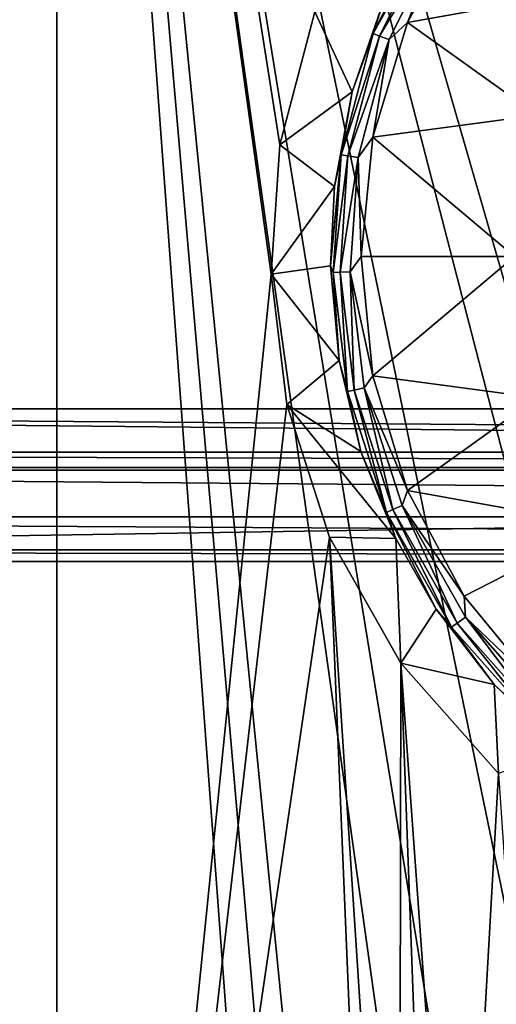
# Model space of a CAD drawing. Header units: metres. Extents: x 1237 to 1550, y -594 to -383.
# Tile 35 of 47: x 1479 to 1487, y -490 to -474. Entities that reach past the tile are written whole.
import ezdxf

# ---------------------------------------------------------------- set-up
doc = ezdxf.new("R2010")
doc.units = ezdxf.units.M

msp = doc.modelspace()

# ---------------------------------------------------------------- linework, layer by layer
at = {"layer": 'None'}
for points in [[(1452.314331, -480.297882, -608), (1479.814331, -412.797882, -608), (1452.314331, -385.297882, -608)], [(1452.314331, -480.297882, -609.5), (1452.314331, -385.297882, -609.5), (1479.814331, -412.797882, -609.5)], [(1479.814331, -452.797882, -608), (1479.814331, -412.797882, -608), (1452.314331, -480.297882, -608)], [(1452.314331, -480.297882, -609.5), (1479.814331, -412.797882, -609.5), (1479.814331, -452.797882, -609.5)], [(1547.314331, -480.297882, -608), (1479.814331, -452.797882, -608), (1452.314331, -480.297882, -608)], [(1547.314331, -480.297882, -609.5), (1452.314331, -480.297882, -609.5), (1519.814331, -452.797882, -609.5)], [(1519.814331, -452.797882, -609.5), (1452.314331, -480.297882, -609.5), (1479.814331, -452.797882, -609.5)], [(1519.814331, -452.797882, -608), (1479.814331, -452.797882, -608), (1547.314331, -480.297882, -608)], [(1479.814331, -452.797882, 103), (1479.814331, -512.797913, 103), (1479.814331, -452.797882, 130)], [(1479.814331, -512.797913, 103), (1479.814331, -512.797913, 130), (1479.814331, -452.797882, 130)], [(1491.030396, -491.673859, 130), (1493.64502, -491.106201, 130), (1479.814331, -452.797882, 130)], [(1493.64502, -491.106201, 130), (1494.814331, -491.047882, 130), (1479.814331, -452.797882, 130)], [(1479.814331, -452.797882, 130), (1494.814331, -491.047882, 130), (1509.814331, -452.797882, 130)], [(1479.814331, -512.797913, 130), (1483.333618, -500.29657, 130), (1479.814331, -452.797882, 130)], [(1483.333618, -500.29657, 130), (1483.791748, -498.727783, 130), (1479.814331, -452.797882, 130)], [(1479.814331, -452.797882, 130), (1483.791748, -498.727783, 130), (1484.248657, -497.656982, 130)], [(1484.248657, -497.656982, 130), (1485.765869, -495.301971, 130), (1479.814331, -452.797882, 130)], [(1485.765869, -495.301971, 130), (1486.585449, -494.410553, 130), (1479.814331, -452.797882, 130)], [(1479.814331, -452.797882, 130), (1486.585449, -494.410553, 130), (1488.127808, -493.135956, 130)], [(1488.127808, -493.135956, 130), (1489.981812, -492.087616, 130), (1479.814331, -452.797882, 130)], [(1489.981812, -492.087616, 130), (1491.030396, -491.673859, 130), (1479.814331, -452.797882, 130)], [(1484.04248, -473.790741, 103), (1483.467651, -475.968292, 103), (1479.814331, -452.797882, 103)], [(1483.467651, -475.968292, 103), (1483.324951, -478.08548, 103), (1479.814331, -452.797882, 103)], [(1479.814331, -452.797882, 103), (1483.324951, -478.08548, 103), (1479.814331, -512.797913, 103)], [(1484.995483, -474.145874, 73.503029), (1485.170898, -473.603394, 73.683342), (1485.944336, -472.223816, 73.503029)], [(1485.944336, -472.223816, 73.503029), (1486.040039, -472.283905, 73.339661), (1484.995483, -474.145874, 73.503029)], [(1486.040039, -472.283905, 73.339661), (1485.101318, -474.185242, 73.339661), (1484.995483, -474.145874, 73.503029)], [(1486.040039, -472.283905, 73.339661), (1486.181274, -472.372711, 73.233414), (1485.101318, -474.185242, 73.339661)], [(1485.560303, -473.964783, 73.199997), (1486.485962, -472.233093, 73.199997), (1488.746704, -473.389496, 73.199997)], [(1486.485962, -472.233093, 73.199997), (1485.560303, -473.964783, 73.199997), (1486.181274, -472.372711, 73.233414)], [(1486.181274, -472.372711, 73.233414), (1485.257813, -474.243439, 73.233414), (1485.101318, -474.185242, 73.339661)], [(1485.560303, -473.964783, 73.199997), (1485.257813, -474.243439, 73.233414), (1486.181274, -472.372711, 73.233414)], [(1487.681396, -475.480255, 73.199997), (1485.560303, -473.964783, 73.199997), (1488.746704, -473.389496, 73.199997)], [(1485.170898, -473.603394, 73.683342), (1484.650879, -475.097443, 73.683342), (1484.04248, -473.790741, 103)], [(1484.650879, -475.097443, 73.683342), (1485.170898, -473.603394, 73.683342), (1484.995483, -474.145874, 73.503029)], [(1484.04248, -473.790741, 103), (1484.650879, -475.097443, 73.683342), (1483.467651, -475.968292, 103)], [(1484.990356, -475.843781, 73.199997), (1485.560303, -473.964783, 73.199997), (1487.681396, -475.480255, 73.199997)], [(1485.560303, -473.964783, 73.199997), (1484.990356, -475.843781, 73.199997), (1485.257813, -474.243439, 73.233414)], [(1484.471924, -476.130371, 73.503029), (1484.650879, -475.097443, 73.683342), (1484.995483, -474.145874, 73.503029)], [(1484.995483, -474.145874, 73.503029), (1485.101318, -474.185242, 73.339661), (1484.471924, -476.130371, 73.503029)], [(1485.101318, -474.185242, 73.339661), (1484.583374, -476.148346, 73.339661), (1484.471924, -476.130371, 73.503029)], [(1485.101318, -474.185242, 73.339661), (1485.257813, -474.243439, 73.233414), (1484.583374, -476.148346, 73.339661)], [(1485.257813, -474.243439, 73.233414), (1484.748169, -476.174927, 73.233414), (1484.583374, -476.148346, 73.339661)], [(1484.990356, -475.843781, 73.199997), (1484.748169, -476.174927, 73.233414), (1485.257813, -474.243439, 73.233414)], [(1484.650879, -475.097443, 73.683342), (1484.360718, -476.652649, 73.683342), (1483.467651, -475.968292, 103)], [(1484.471924, -476.130371, 73.503029), (1484.360718, -476.652649, 73.683342), (1484.650879, -475.097443, 73.683342)], [(1487.314331, -477.797882, 73.199997), (1484.990356, -475.843781, 73.199997), (1487.681396, -475.480255, 73.199997)], [(1484.990356, -475.843781, 73.199997), (1484.797852, -477.797882, 73.199997), (1484.748169, -476.174927, 73.233414)], [(1487.314331, -477.797882, 73.199997), (1484.797852, -477.797882, 73.199997), (1484.990356, -475.843781, 73.199997)], [(1483.467651, -475.968292, 103), (1484.360718, -476.652649, 73.683342), (1483.324951, -478.08548, 103)], [(1484.341553, -478.059296, 73.503029), (1484.299316, -477.950531, 73.683342), (1484.471924, -476.130371, 73.503029)], [(1484.299316, -477.950531, 73.683342), (1484.360718, -476.652649, 73.683342), (1484.471924, -476.130371, 73.503029)], [(1484.471924, -476.130371, 73.503029), (1484.583374, -476.148346, 73.339661), (1484.341553, -478.059296, 73.503029)], [(1484.583374, -476.148346, 73.339661), (1484.454468, -478.056458, 73.339661), (1484.341553, -478.059296, 73.503029)], [(1484.583374, -476.148346, 73.339661), (1484.748169, -476.174927, 73.233414), (1484.454468, -478.056458, 73.339661)], [(1484.748169, -476.174927, 73.233414), (1484.621338, -478.052307, 73.233414), (1484.454468, -478.056458, 73.339661)], [(1484.797852, -477.797882, 73.199997), (1484.621338, -478.052307, 73.233414), (1484.748169, -476.174927, 73.233414)], [(1484.360718, -476.652649, 73.683342), (1484.299316, -477.950531, 73.683342), (1483.324951, -478.08548, 103)], [(1483.324951, -478.08548, 103), (1484.299316, -477.950531, 73.683342), (1484.4375, -479.504028, 73.683342)], [(1484.4375, -479.504028, 73.683342), (1484.299316, -477.950531, 73.683342), (1484.341553, -478.059296, 73.503029)], [(1484.797852, -477.797882, 73.199997), (1484.990356, -479.751984, 73.199997), (1484.621338, -478.052307, 73.233414)], [(1484.990356, -479.751984, 73.199997), (1484.797852, -477.797882, 73.199997), (1487.314331, -477.797882, 73.199997)], [(1487.681396, -480.115509, 73.199997), (1484.990356, -479.751984, 73.199997), (1487.314331, -477.797882, 73.199997)], [(1483.324951, -478.08548, 103), (1483.580322, -480.225983, 103), (1479.814331, -512.797913, 103)], [(1483.324951, -478.08548, 103), (1484.4375, -479.504028, 73.683342), (1483.580322, -480.225983, 103)], [(1484.341553, -478.059296, 73.503029), (1484.454468, -478.056458, 73.339661), (1484.574951, -480.012054, 73.503029)], [(1484.574951, -480.012054, 73.503029), (1484.4375, -479.504028, 73.683342), (1484.341553, -478.059296, 73.503029)], [(1484.454468, -478.056458, 73.339661), (1484.621338, -478.052307, 73.233414), (1484.685425, -479.988159, 73.339661)], [(1484.454468, -478.056458, 73.339661), (1484.685425, -479.988159, 73.339661), (1484.574951, -480.012054, 73.503029)], [(1484.621338, -478.052307, 73.233414), (1484.848511, -479.952881, 73.233414), (1484.685425, -479.988159, 73.339661)], [(1484.990356, -479.751984, 73.199997), (1484.848511, -479.952881, 73.233414), (1484.621338, -478.052307, 73.233414)], [(1484.4375, -479.504028, 73.683342), (1484.796143, -480.995667, 73.683342), (1483.580322, -480.225983, 103)], [(1484.796143, -480.995667, 73.683342), (1484.4375, -479.504028, 73.683342), (1484.574951, -480.012054, 73.503029)], [(1484.990356, -479.751984, 73.199997), (1485.560303, -481.631012, 73.199997), (1484.848511, -479.952881, 73.233414)], [(1485.560303, -481.631012, 73.199997), (1484.990356, -479.751984, 73.199997), (1487.681396, -480.115509, 73.199997)], [(1484.574951, -480.012054, 73.503029), (1484.685425, -479.988159, 73.339661), (1485.214722, -481.992371, 73.503029)], [(1485.214722, -481.992371, 73.503029), (1484.796143, -480.995667, 73.683342), (1484.574951, -480.012054, 73.503029)], [(1484.685425, -479.988159, 73.339661), (1484.848511, -479.952881, 73.233414), (1485.318237, -481.947174, 73.339661)], [(1484.685425, -479.988159, 73.339661), (1485.318237, -481.947174, 73.339661), (1485.214722, -481.992371, 73.503029)], [(1484.848511, -479.952881, 73.233414), (1485.471191, -481.880341, 73.233414), (1485.318237, -481.947174, 73.339661)], [(1485.560303, -481.631012, 73.199997), (1485.471191, -481.880341, 73.233414), (1484.848511, -479.952881, 73.233414)], [(1488.746704, -482.206299, 73.199997), (1485.560303, -481.631012, 73.199997), (1487.681396, -480.115509, 73.199997)], [(1547.314331, -480.297882, -609.5), (1547.314331, -481.005005, -609.792908), (1452.314331, -480.297882, -609.5)], [(1547.314331, -481.005005, -609.792908), (1452.314331, -481.005005, -609.792908), (1452.314331, -480.297882, -609.5)], [(1452.314331, -481.254608, -608.190308), (1547.314331, -481.254608, -608.190308), (1452.314331, -480.297882, -608)], [(1547.314331, -481.254608, -608.190308), (1547.314331, -480.297882, -608), (1452.314331, -480.297882, -608)], [(1479.814331, -512.797913, 103), (1483.580322, -480.225983, 103), (1484.282349, -482.399384, 103)], [(1483.580322, -480.225983, 103), (1484.796143, -480.995667, 73.683342), (1485.368042, -482.41925, 73.683342)], [(1485.368042, -482.41925, 73.683342), (1484.282349, -482.399384, 103), (1483.580322, -480.225983, 103)], [(1547.314331, -481.005005, -609.792908), (1547.314331, -481.297882, -610.5), (1452.314331, -481.005005, -609.792908)], [(1547.314331, -481.297882, -610.5), (1452.314331, -481.297882, -610.5), (1452.314331, -481.005005, -609.792908)], [(1485.214722, -481.992371, 73.503029), (1485.368042, -482.41925, 73.683342), (1484.796143, -480.995667, 73.683342)], [(1452.314331, -482.065674, -608.732239), (1547.314331, -482.065674, -608.732239), (1452.314331, -481.254608, -608.190308)], [(1547.314331, -482.065674, -608.732239), (1547.314331, -481.254608, -608.190308), (1452.314331, -481.254608, -608.190308)], [(1547.314331, -481.297882, -630), (1452.314331, -481.297882, -630), (1547.314331, -481.297882, -610.5)], [(1452.314331, -481.297882, -630), (1452.314331, -481.297882, -610.5), (1547.314331, -481.297882, -610.5)], [(1547.314331, -481.297882, -630), (1547.314331, -482.797882, -630), (1452.314331, -482.797882, -630)], [(1547.314331, -481.297882, -630), (1452.314331, -482.797882, -630), (1452.314331, -481.297882, -630)], [(1485.471191, -481.880341, 73.233414), (1485.560303, -481.631012, 73.199997), (1486.485962, -483.362701, 73.199997)], [(1488.746704, -482.206299, 73.199997), (1486.485962, -483.362701, 73.199997), (1485.560303, -481.631012, 73.199997)], [(1485.214722, -481.992371, 73.503029), (1485.318237, -481.947174, 73.339661), (1486.280029, -483.873474, 73.503029)], [(1485.318237, -481.947174, 73.339661), (1485.471191, -481.880341, 73.233414), (1486.37207, -483.807983, 73.339661)], [(1485.318237, -481.947174, 73.339661), (1486.37207, -483.807983, 73.339661), (1486.280029, -483.873474, 73.503029)], [(1486.37207, -483.807983, 73.339661), (1485.471191, -481.880341, 73.233414), (1486.508057, -483.711182, 73.233414)], [(1486.508057, -483.711182, 73.233414), (1485.471191, -481.880341, 73.233414), (1486.485962, -483.362701, 73.199997)], [(1452.314331, -482.607605, -609.543274), (1547.314331, -482.607605, -609.543274), (1452.314331, -482.065674, -608.732239)], [(1547.314331, -482.607605, -609.543274), (1547.314331, -482.065674, -608.732239), (1452.314331, -482.065674, -608.732239)], [(1486.280029, -483.873474, 73.503029), (1486.027954, -483.576294, 73.683342), (1485.214722, -481.992371, 73.503029)], [(1486.027954, -483.576294, 73.683342), (1485.368042, -482.41925, 73.683342), (1485.214722, -481.992371, 73.503029)], [(1487.731689, -484.880554, 73.199997), (1486.485962, -483.362701, 73.199997), (1488.746704, -482.206299, 73.199997)], [(1484.282349, -482.399384, 103), (1485.073975, -501.436981, 103), (1479.814331, -512.797913, 103)], [(1485.451538, -484.463928, 103), (1484.282349, -482.399384, 103), (1485.368042, -482.41925, 73.683342)], [(1485.451538, -484.463928, 103), (1485.422241, -499.8797, 103), (1484.282349, -482.399384, 103)], [(1485.422241, -499.8797, 103), (1485.073975, -501.436981, 103), (1484.282349, -482.399384, 103)], [(1486.027954, -483.576294, 73.683342), (1485.451538, -484.463928, 103), (1485.368042, -482.41925, 73.683342)], [(1452.314331, -482.797882, -610.5), (1547.314331, -482.797882, -610.5), (1452.314331, -482.607605, -609.543274)], [(1547.314331, -482.797882, -610.5), (1547.314331, -482.607605, -609.543274), (1452.314331, -482.607605, -609.543274)], [(1452.314331, -482.797882, -630), (1547.314331, -482.797882, -630), (1452.314331, -482.797882, -610.5)], [(1547.314331, -482.797882, -630), (1547.314331, -482.797882, -610.5), (1452.314331, -482.797882, -610.5)], [(1486.508057, -483.711182, 73.233414), (1486.485962, -483.362701, 73.199997), (1487.731689, -484.880554, 73.199997)], [(1486.027954, -483.576294, 73.683342), (1486.978882, -484.811798, 73.683342), (1485.451538, -484.463928, 103)], [(1486.978882, -484.811798, 73.683342), (1486.027954, -483.576294, 73.683342), (1486.280029, -483.873474, 73.503029)], [(1487.81311, -485.438232, 73.339661), (1486.37207, -483.807983, 73.339661), (1486.508057, -483.711182, 73.233414)], [(1487.81311, -485.438232, 73.339661), (1486.508057, -483.711182, 73.233414), (1487.925781, -485.315186, 73.233414)], [(1487.925781, -485.315186, 73.233414), (1486.508057, -483.711182, 73.233414), (1487.731689, -484.880554, 73.199997)], [(1486.280029, -483.873474, 73.503029), (1486.37207, -483.807983, 73.339661), (1487.736816, -485.521515, 73.503029)], [(1487.736816, -485.521515, 73.503029), (1486.978882, -484.811798, 73.683342), (1486.280029, -483.873474, 73.503029)], [(1487.736816, -485.521515, 73.503029), (1486.37207, -483.807983, 73.339661), (1487.81311, -485.438232, 73.339661)], [(1485.451538, -484.463928, 103), (1485.96814, -498.499969, 103), (1485.422241, -499.8797, 103)], [(1486.978882, -484.811798, 73.683342), (1487.050049, -486.272125, 103), (1485.451538, -484.463928, 103)], [(1487.050049, -486.272125, 103), (1486.406494, -497.695435, 103), (1485.451538, -484.463928, 103)], [(1486.406494, -497.695435, 103), (1485.96814, -498.499969, 103), (1485.451538, -484.463928, 103)], [(1488.101929, -485.893127, 73.683342), (1486.978882, -484.811798, 73.683342), (1487.736816, -485.521515, 73.503029)], [(1486.978882, -484.811798, 73.683342), (1488.101929, -485.893127, 73.683342), (1487.050049, -486.272125, 103)], [(1487.050049, -486.272125, 103), (1487.711182, -495.995453, 103), (1486.406494, -497.695435, 103)]]:
    msp.add_3dface(points, dxfattribs=at)

doc.saveas('drawing.dxf')
